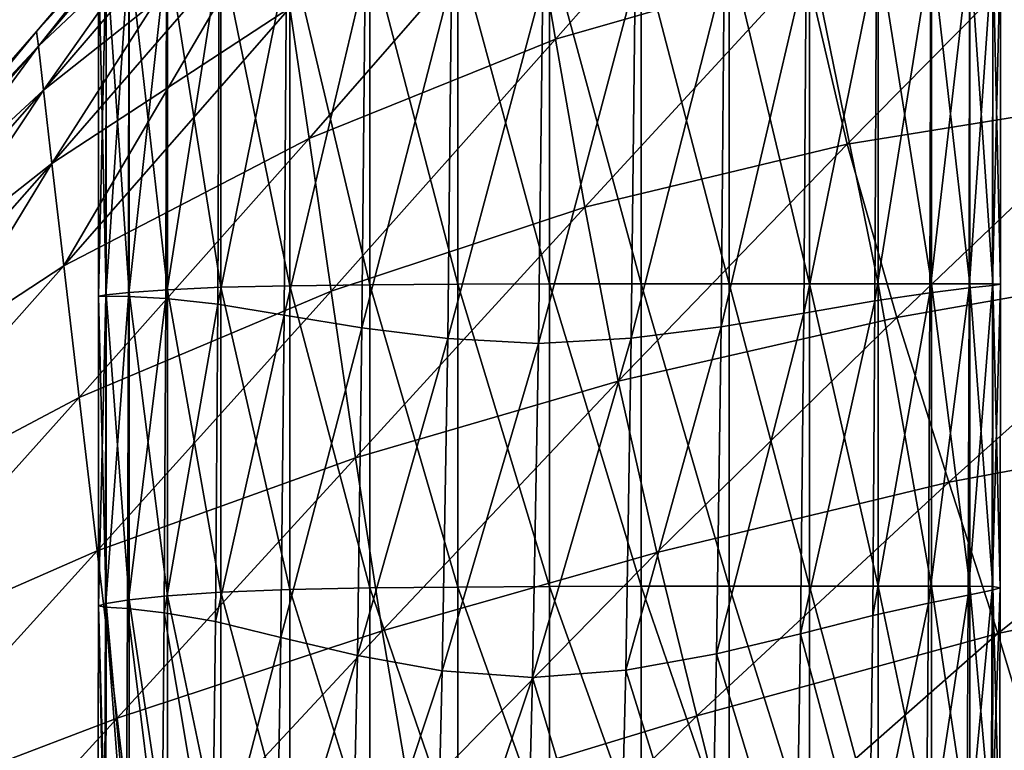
# Model space of a CAD drawing. Extents: x -0.96 to 0.96, y -0.57 to 2.63.
# Tile 94 of 148: x -0.26 to -0.12, y 1.4 to 1.5. Entities that reach past the tile are written whole.
import ezdxf

# ---------------------------------------------------------------- set-up
doc = ezdxf.new("R2010")
doc.units = 0
doc.layers.add('Brakiri_Cruiser_Main_Texture', color=7, linetype='CONTINUOUS')

msp = doc.modelspace()

# ---------------------------------------------------------------- linework, layer by layer
at = {"layer": 'Brakiri_Cruiser_Main_Texture'}
for points in [[(-0.224515, 1.526065, -0.437898), (-0.253184, 1.494628, -0.447519), (-0.224933, 1.527921, -0.449186)], [(-0.224933, 1.527921, -0.449186), (-0.253184, 1.494628, -0.447519), (-0.252908, 1.492692, -0.458813)], [(-0.224933, 1.527921, -0.449186), (-0.252908, 1.492692, -0.458813), (-0.224515, 1.526065, -0.460566)], [(-0.224515, 1.526065, -0.437898), (-0.252908, 1.492692, -0.436271), (-0.253184, 1.494628, -0.447519)], [(-0.223393, 1.520459, -0.427123), (-0.252908, 1.492692, -0.436271), (-0.224515, 1.526065, -0.437898)], [(-0.224515, 1.526065, -0.460566), (-0.252908, 1.492692, -0.458813), (-0.252238, 1.486823, -0.469639)], [(-0.224515, 1.526065, -0.460566), (-0.252238, 1.486823, -0.469639), (-0.223393, 1.520459, -0.471523)], [(-0.155663, 1.5259, -0.511216), (-0.187663, 1.514002, -0.500913), (-0.184195, 1.49359, -0.505469)], [(-0.155663, 1.5259, -0.406404), (-0.184195, 1.49359, -0.4015), (-0.187663, 1.514002, -0.405982)], [(-0.150956, 1.503155, -0.513791), (-0.155663, 1.5259, -0.511216), (-0.184195, 1.49359, -0.505469)], [(-0.150956, 1.503155, -0.403859), (-0.184195, 1.49359, -0.4015), (-0.155663, 1.5259, -0.406404)], [(-0.223393, 1.520459, -0.427123), (-0.252238, 1.486823, -0.425492), (-0.252908, 1.492692, -0.436271)], [(-0.221699, 1.511067, -0.417287), (-0.252238, 1.486823, -0.425492), (-0.223393, 1.520459, -0.427123)], [(-0.223393, 1.520459, -0.471523), (-0.252238, 1.486823, -0.469639), (-0.251128, 1.47707, -0.479526)], [(-0.223393, 1.520459, -0.471523), (-0.251128, 1.47707, -0.479526), (-0.221699, 1.511067, -0.481543)], [(-0.187663, 1.514002, -0.500913), (-0.219523, 1.497763, -0.490093), (-0.216953, 1.480422, -0.496641)], [(-0.187663, 1.514002, -0.405982), (-0.216953, 1.480422, -0.402384), (-0.219523, 1.497763, -0.408877)], [(-0.184195, 1.49359, -0.505469), (-0.187663, 1.514002, -0.500913), (-0.216953, 1.480422, -0.496641)], [(-0.184195, 1.49359, -0.4015), (-0.216953, 1.480422, -0.402384), (-0.187663, 1.514002, -0.405982)], [(-0.221699, 1.511067, -0.417287), (-0.251128, 1.47707, -0.41565), (-0.252238, 1.486823, -0.425492)], [(-0.219523, 1.497763, -0.408877), (-0.251128, 1.47707, -0.41565), (-0.221699, 1.511067, -0.417287)], [(-0.221699, 1.511067, -0.481543), (-0.251128, 1.47707, -0.479526), (-0.249534, 1.463484, -0.488008)], [(-0.221699, 1.511067, -0.481543), (-0.249534, 1.463484, -0.488008), (-0.219523, 1.497763, -0.490093)], [(-0.11652, 1.508969, -0.520945), (-0.150956, 1.503155, -0.513791), (-0.145443, 1.479661, -0.514545)], [(-0.11652, 1.508969, -0.408633), (-0.145443, 1.479661, -0.402992), (-0.150956, 1.503155, -0.403859)], [(-0.10841, 1.485632, -0.519986), (-0.11652, 1.508969, -0.520945), (-0.145443, 1.479661, -0.514545)], [(-0.10841, 1.485632, -0.409136), (-0.145443, 1.479661, -0.402992), (-0.11652, 1.508969, -0.408633)], [(-0.243915, 1.504941, 0.45125), (-0.243943, 1.459433, 0.45125), (-0.244931, 1.459442, 0.44)], [(-0.243915, 1.504941, 0.45125), (-0.244931, 1.459442, 0.44), (-0.244922, 1.504892, 0.44)], [(-0.244922, 1.504892, 0.44), (-0.244931, 1.459442, 0.44), (-0.243906, 1.459628, 0.42875)], [(-0.244922, 1.504892, 0.44), (-0.243906, 1.459628, 0.42875), (-0.243906, 1.50499, 0.42875)], [(-0.240896, 1.50499, 0.462031), (-0.240959, 1.459394, 0.462031), (-0.243943, 1.459433, 0.45125)], [(-0.240896, 1.50499, 0.462031), (-0.243943, 1.459433, 0.45125), (-0.243915, 1.504941, 0.45125)], [(-0.243906, 1.50499, 0.42875), (-0.240859, 1.459931, 0.417969), (-0.240859, 1.505185, 0.417969)], [(-0.243906, 1.50499, 0.42875), (-0.243906, 1.459628, 0.42875), (-0.240859, 1.459931, 0.417969)], [(-0.235881, 1.504883, 0.471875), (-0.240959, 1.459394, 0.462031), (-0.240896, 1.50499, 0.462031)], [(-0.235881, 1.504883, 0.471875), (-0.235999, 1.45912, 0.471875), (-0.240959, 1.459394, 0.462031)], [(-0.240859, 1.505185, 0.417969), (-0.235781, 1.460292, 0.408125), (-0.235781, 1.50542, 0.408125)], [(-0.240859, 1.505185, 0.417969), (-0.240859, 1.459931, 0.417969), (-0.235781, 1.460292, 0.408125)], [(-0.22889, 1.504463, 0.480313), (-0.235999, 1.45912, 0.471875), (-0.235881, 1.504883, 0.471875)], [(-0.235781, 1.50542, 0.408125), (-0.228672, 1.460624, 0.399687), (-0.228672, 1.505635, 0.399687)], [(-0.235781, 1.50542, 0.408125), (-0.235781, 1.460292, 0.408125), (-0.228672, 1.460624, 0.399687)], [(-0.228672, 1.505635, 0.399687), (-0.219531, 1.460839, 0.393125), (-0.219531, 1.505771, 0.393125)], [(-0.228672, 1.505635, 0.399687), (-0.228672, 1.460624, 0.399687), (-0.219531, 1.460839, 0.393125)], [(-0.219531, 1.505771, 0.393125), (-0.208867, 1.460966, 0.388438), (-0.208867, 1.505849, 0.388437)], [(-0.219531, 1.505771, 0.393125), (-0.219531, 1.460839, 0.393125), (-0.208867, 1.460966, 0.388438)], [(-0.208867, 1.505849, 0.388437), (-0.197187, 1.461034, 0.385625), (-0.197187, 1.505889, 0.385625)], [(-0.208867, 1.505849, 0.388437), (-0.208867, 1.460966, 0.388438), (-0.197187, 1.461034, 0.385625)], [(-0.197187, 1.505889, 0.385625), (-0.185, 1.461064, 0.384687), (-0.185, 1.505908, 0.384687)], [(-0.197187, 1.505889, 0.385625), (-0.197187, 1.461034, 0.385625), (-0.185, 1.461064, 0.384687)], [(-0.185, 1.505908, 0.384687), (-0.185, 1.461064, 0.384687), (-0.172812, 1.461073, 0.385625)], [(-0.185, 1.505908, 0.384687), (-0.172812, 1.461073, 0.385625), (-0.172812, 1.505898, 0.385625)], [(-0.172812, 1.505898, 0.385625), (-0.172812, 1.461073, 0.385625), (-0.161133, 1.461073, 0.388438)], [(-0.172812, 1.505898, 0.385625), (-0.161133, 1.461073, 0.388438), (-0.161133, 1.505889, 0.388437)], [(-0.161133, 1.505889, 0.388437), (-0.161133, 1.461073, 0.388438), (-0.150469, 1.461073, 0.393125)], [(-0.161133, 1.505889, 0.388437), (-0.150469, 1.461073, 0.393125), (-0.150469, 1.505879, 0.393125)], [(-0.150469, 1.505879, 0.393125), (-0.150469, 1.461073, 0.393125), (-0.141328, 1.461073, 0.399687)], [(-0.150469, 1.505879, 0.393125), (-0.141328, 1.461073, 0.399687), (-0.141328, 1.505869, 0.399687)], [(-0.134319, 1.505332, 0.471875), (-0.134436, 1.459901, 0.471875), (-0.141745, 1.458827, 0.480313)], [(-0.134319, 1.505332, 0.471875), (-0.141745, 1.458827, 0.480313), (-0.141546, 1.504697, 0.480313)], [(-0.141328, 1.505869, 0.399687), (-0.141328, 1.461073, 0.399687), (-0.134219, 1.461073, 0.408125)], [(-0.141328, 1.505869, 0.399687), (-0.134219, 1.461073, 0.408125), (-0.134219, 1.505869, 0.408125)], [(-0.129177, 1.505674, 0.462031), (-0.12924, 1.460536, 0.462031), (-0.134436, 1.459901, 0.471875)], [(-0.129177, 1.505674, 0.462031), (-0.134436, 1.459901, 0.471875), (-0.134319, 1.505332, 0.471875)], [(-0.134219, 1.505869, 0.408125), (-0.134219, 1.461073, 0.408125), (-0.129141, 1.461073, 0.417969)], [(-0.134219, 1.505869, 0.408125), (-0.129141, 1.461073, 0.417969), (-0.129141, 1.505869, 0.417969)], [(-0.126103, 1.50582, 0.45125), (-0.12613, 1.460878, 0.45125), (-0.12924, 1.460536, 0.462031)], [(-0.126103, 1.50582, 0.45125), (-0.12924, 1.460536, 0.462031), (-0.129177, 1.505674, 0.462031)], [(-0.129141, 1.505869, 0.417969), (-0.129141, 1.461073, 0.417969), (-0.126094, 1.461073, 0.42875)], [(-0.129141, 1.505869, 0.417969), (-0.126094, 1.461073, 0.42875), (-0.126094, 1.505869, 0.42875)], [(-0.125078, 1.505869, 0.44), (-0.125087, 1.461024, 0.44), (-0.12613, 1.460878, 0.45125)], [(-0.125078, 1.505869, 0.44), (-0.12613, 1.460878, 0.45125), (-0.126103, 1.50582, 0.45125)], [(-0.126094, 1.505869, 0.42875), (-0.126094, 1.461073, 0.42875), (-0.125087, 1.461024, 0.44)], [(-0.126094, 1.505869, 0.42875), (-0.125087, 1.461024, 0.44), (-0.125078, 1.505869, 0.44)], [(-0.22889, 1.504463, 0.480313), (-0.229089, 1.458378, 0.480313), (-0.235999, 1.45912, 0.471875)], [(-0.229089, 1.458378, 0.480313), (-0.22889, 1.504463, 0.480313), (-0.219948, 1.503515, 0.486875)], [(-0.229089, 1.458378, 0.480313), (-0.219948, 1.503515, 0.486875), (-0.220257, 1.456933, 0.486875)], [(-0.220257, 1.456933, 0.486875), (-0.219948, 1.503515, 0.486875), (-0.209502, 1.502412, 0.491563)], [(-0.162194, 1.455361, 0.491562), (-0.161768, 1.502451, 0.491563), (-0.150886, 1.503623, 0.486875)], [(-0.162194, 1.455361, 0.491562), (-0.150886, 1.503623, 0.486875), (-0.151194, 1.457167, 0.486875)], [(-0.151194, 1.457167, 0.486875), (-0.150886, 1.503623, 0.486875), (-0.141546, 1.504697, 0.480313)], [(-0.151194, 1.457167, 0.486875), (-0.141546, 1.504697, 0.480313), (-0.141745, 1.458827, 0.480313)], [(-0.220257, 1.456933, 0.486875), (-0.209502, 1.502412, 0.491563), (-0.209928, 1.455253, 0.491562)], [(-0.209928, 1.455253, 0.491562), (-0.209502, 1.502412, 0.491563), (-0.198004, 1.501465, 0.494375)], [(-0.150956, 1.503155, -0.513791), (-0.184195, 1.49359, -0.505469), (-0.180306, 1.471261, -0.508116)], [(-0.150956, 1.503155, -0.403859), (-0.180306, 1.471261, -0.398859), (-0.184195, 1.49359, -0.4015)], [(-0.145443, 1.479661, -0.514545), (-0.150956, 1.503155, -0.513791), (-0.180306, 1.471261, -0.508116)], [(-0.145443, 1.479661, -0.402992), (-0.180306, 1.471261, -0.398859), (-0.150956, 1.503155, -0.403859)], [(-0.174155, 1.453847, 0.494375), (-0.173629, 1.501474, 0.494375), (-0.161768, 1.502451, 0.491563)], [(-0.174155, 1.453847, 0.494375), (-0.161768, 1.502451, 0.491563), (-0.162194, 1.455361, 0.491562)], [(-0.209928, 1.455253, 0.491562), (-0.198004, 1.501465, 0.494375), (-0.19853, 1.453808, 0.494375)], [(-0.19853, 1.453808, 0.494375), (-0.198004, 1.501465, 0.494375), (-0.185907, 1.500986, 0.495313)], [(-0.19853, 1.453808, 0.494375), (-0.185907, 1.500986, 0.495313), (-0.186469, 1.453153, 0.495313)], [(-0.186469, 1.453153, 0.495313), (-0.185907, 1.500986, 0.495313), (-0.173629, 1.501474, 0.494375)], [(-0.186469, 1.453153, 0.495313), (-0.173629, 1.501474, 0.494375), (-0.174155, 1.453847, 0.494375)], [(-0.219523, 1.497763, -0.408877), (-0.249534, 1.463484, -0.407214), (-0.251128, 1.47707, -0.41565)], [(-0.216953, 1.480422, -0.496641), (-0.219523, 1.497763, -0.490093), (-0.249534, 1.463484, -0.488008)], [(-0.216953, 1.480422, -0.402384), (-0.249534, 1.463484, -0.407214), (-0.219523, 1.497763, -0.408877)], [(-0.252908, 1.492692, -0.436271), (-0.28311, 1.460337, -0.448437), (-0.253184, 1.494628, -0.447519)], [(-0.253184, 1.494628, -0.447519), (-0.28311, 1.460337, -0.448437), (-0.282979, 1.458322, -0.459687)], [(-0.253184, 1.494628, -0.447519), (-0.282979, 1.458322, -0.459687), (-0.252908, 1.492692, -0.458813)], [(-0.184195, 1.49359, -0.505469), (-0.216953, 1.480422, -0.496641), (-0.214032, 1.460127, -0.50125)], [(-0.184195, 1.49359, -0.4015), (-0.214032, 1.460127, -0.397787), (-0.216953, 1.480422, -0.402384)], [(-0.180306, 1.471261, -0.508116), (-0.184195, 1.49359, -0.505469), (-0.214032, 1.460127, -0.50125)], [(-0.180306, 1.471261, -0.398859), (-0.214032, 1.460127, -0.397787), (-0.184195, 1.49359, -0.4015)], [(-0.252908, 1.492692, -0.436271), (-0.282979, 1.458322, -0.437187), (-0.28311, 1.460337, -0.448437)], [(-0.252238, 1.486823, -0.425492), (-0.282979, 1.458322, -0.437187), (-0.252908, 1.492692, -0.436271)], [(-0.252908, 1.492692, -0.458813), (-0.282979, 1.458322, -0.459687), (-0.282561, 1.452301, -0.470469)], [(-0.252908, 1.492692, -0.458813), (-0.282561, 1.452301, -0.470469), (-0.252238, 1.486823, -0.469639)], [(-0.252238, 1.486823, -0.425492), (-0.282561, 1.452301, -0.426406), (-0.282979, 1.458322, -0.437187)], [(-0.251128, 1.47707, -0.41565), (-0.282561, 1.452301, -0.426406), (-0.252238, 1.486823, -0.425492)], [(-0.252238, 1.486823, -0.469639), (-0.282561, 1.452301, -0.470469), (-0.281836, 1.4423, -0.480312)], [(-0.252238, 1.486823, -0.469639), (-0.281836, 1.4423, -0.480312), (-0.251128, 1.47707, -0.479526)], [(-0.10841, 1.485632, -0.519986), (-0.145443, 1.479661, -0.514545), (-0.138851, 1.456632, -0.513603)], [(-0.10841, 1.485632, -0.409136), (-0.138851, 1.456632, -0.403672), (-0.145443, 1.479661, -0.402992)], [(-0.099821, 1.463469, -0.517211), (-0.10841, 1.485632, -0.519986), (-0.138851, 1.456632, -0.513603)], [(-0.099821, 1.463469, -0.411236), (-0.138851, 1.456632, -0.403672), (-0.10841, 1.485632, -0.409136)], [(-0.216953, 1.480422, -0.496641), (-0.249534, 1.463484, -0.488008), (-0.247524, 1.445963, -0.494551)], [(-0.216953, 1.480422, -0.402384), (-0.247524, 1.445963, -0.400674), (-0.249534, 1.463484, -0.407214)], [(-0.214032, 1.460127, -0.50125), (-0.216953, 1.480422, -0.496641), (-0.247524, 1.445963, -0.494551)], [(-0.214032, 1.460127, -0.397787), (-0.247524, 1.445963, -0.400674), (-0.216953, 1.480422, -0.402384)], [(-0.145443, 1.479661, -0.514545), (-0.180306, 1.471261, -0.508116), (-0.175882, 1.448165, -0.508947)], [(-0.145443, 1.479661, -0.402992), (-0.175882, 1.448165, -0.397984), (-0.180306, 1.471261, -0.398859)], [(-0.138851, 1.456632, -0.513603), (-0.145443, 1.479661, -0.514545), (-0.175882, 1.448165, -0.508947)], [(-0.138851, 1.456632, -0.403672), (-0.175882, 1.448165, -0.397984), (-0.145443, 1.479661, -0.402992)], [(-0.251128, 1.47707, -0.41565), (-0.281836, 1.4423, -0.416562), (-0.282561, 1.452301, -0.426406)], [(-0.249534, 1.463484, -0.407214), (-0.281836, 1.4423, -0.416562), (-0.251128, 1.47707, -0.41565)], [(-0.251128, 1.47707, -0.479526), (-0.281836, 1.4423, -0.480312), (-0.280737, 1.428393, -0.48875)], [(-0.251128, 1.47707, -0.479526), (-0.280737, 1.428393, -0.48875), (-0.249534, 1.463484, -0.488008)], [(-0.180306, 1.471261, -0.508116), (-0.214032, 1.460127, -0.50125), (-0.210804, 1.437965, -0.503984)], [(-0.180306, 1.471261, -0.398859), (-0.210804, 1.437965, -0.395066), (-0.214032, 1.460127, -0.397787)], [(-0.175882, 1.448165, -0.508947), (-0.180306, 1.471261, -0.508116), (-0.210804, 1.437965, -0.503984)], [(-0.175882, 1.448165, -0.397984), (-0.210804, 1.437965, -0.395066), (-0.180306, 1.471261, -0.398859)], [(-0.249534, 1.463484, -0.407214), (-0.280737, 1.428393, -0.408125), (-0.281836, 1.4423, -0.416562)], [(-0.247524, 1.445963, -0.494551), (-0.249534, 1.463484, -0.488008), (-0.280737, 1.428393, -0.48875)], [(-0.247524, 1.445963, -0.400674), (-0.280737, 1.428393, -0.408125), (-0.249534, 1.463484, -0.407214)], [(-0.099821, 1.463469, -0.517211), (-0.138851, 1.456632, -0.513603), (-0.131927, 1.434729, -0.510845)], [(-0.099821, 1.463469, -0.411236), (-0.131927, 1.434729, -0.406033), (-0.138851, 1.456632, -0.403672)], [(-0.090498, 1.442448, -0.512463), (-0.099821, 1.463469, -0.517211), (-0.131927, 1.434729, -0.510845)], [(-0.090498, 1.442448, -0.414961), (-0.131927, 1.434729, -0.406033), (-0.099821, 1.463469, -0.411236)], [(-0.235781, 1.460292, 0.408125), (-0.228672, 1.42011, 0.399687), (-0.228672, 1.460624, 0.399687)], [(-0.228672, 1.460624, 0.399687), (-0.219531, 1.420442, 0.393125), (-0.219531, 1.460839, 0.393125)], [(-0.228672, 1.460624, 0.399687), (-0.228672, 1.42011, 0.399687), (-0.219531, 1.420442, 0.393125)], [(-0.219531, 1.460839, 0.393125), (-0.208867, 1.420657, 0.388437), (-0.208867, 1.460966, 0.388438)], [(-0.219531, 1.460839, 0.393125), (-0.219531, 1.420442, 0.393125), (-0.208867, 1.420657, 0.388437)], [(-0.208867, 1.460966, 0.388438), (-0.197187, 1.420784, 0.385625), (-0.197187, 1.461034, 0.385625)], [(-0.208867, 1.460966, 0.388438), (-0.208867, 1.420657, 0.388437), (-0.197187, 1.420784, 0.385625)], [(-0.197187, 1.461034, 0.385625), (-0.185, 1.420852, 0.384687), (-0.185, 1.461064, 0.384687)], [(-0.197187, 1.461034, 0.385625), (-0.197187, 1.420784, 0.385625), (-0.185, 1.420852, 0.384687)], [(-0.185, 1.461064, 0.384687), (-0.172812, 1.420882, 0.385625), (-0.172812, 1.461073, 0.385625)], [(-0.185, 1.461064, 0.384687), (-0.185, 1.420852, 0.384687), (-0.172812, 1.420882, 0.385625)], [(-0.172812, 1.461073, 0.385625), (-0.172812, 1.420882, 0.385625), (-0.161133, 1.420891, 0.388437)], [(-0.172812, 1.461073, 0.385625), (-0.161133, 1.420891, 0.388437), (-0.161133, 1.461073, 0.388438)], [(-0.161133, 1.461073, 0.388438), (-0.161133, 1.420891, 0.388437), (-0.150469, 1.420891, 0.393125)], [(-0.161133, 1.461073, 0.388438), (-0.150469, 1.420891, 0.393125), (-0.150469, 1.461073, 0.393125)], [(-0.150469, 1.461073, 0.393125), (-0.150469, 1.420891, 0.393125), (-0.141328, 1.420891, 0.399687)], [(-0.150469, 1.461073, 0.393125), (-0.141328, 1.420891, 0.399687), (-0.141328, 1.461073, 0.399687)], [(-0.141328, 1.461073, 0.399687), (-0.141328, 1.420891, 0.399687), (-0.134219, 1.420891, 0.408125)], [(-0.141328, 1.461073, 0.399687), (-0.134219, 1.420891, 0.408125), (-0.134219, 1.461073, 0.408125)], [(-0.12924, 1.460536, 0.462031), (-0.129358, 1.419719, 0.462031), (-0.134636, 1.418645, 0.471875)], [(-0.12924, 1.460536, 0.462031), (-0.134636, 1.418645, 0.471875), (-0.134436, 1.459901, 0.471875)], [(-0.134219, 1.461073, 0.408125), (-0.134219, 1.420891, 0.408125), (-0.129141, 1.420891, 0.417969)], [(-0.134219, 1.461073, 0.408125), (-0.129141, 1.420891, 0.417969), (-0.129141, 1.461073, 0.417969)], [(-0.12613, 1.460878, 0.45125), (-0.126193, 1.420354, 0.45125), (-0.129358, 1.419719, 0.462031)], [(-0.12613, 1.460878, 0.45125), (-0.129358, 1.419719, 0.462031), (-0.12924, 1.460536, 0.462031)], [(-0.129141, 1.461073, 0.417969), (-0.129141, 1.420891, 0.417969), (-0.126103, 1.420842, 0.42875)], [(-0.129141, 1.461073, 0.417969), (-0.126103, 1.420842, 0.42875), (-0.126094, 1.461073, 0.42875)], [(-0.125087, 1.461024, 0.44), (-0.125114, 1.420696, 0.44), (-0.126193, 1.420354, 0.45125)], [(-0.125087, 1.461024, 0.44), (-0.126193, 1.420354, 0.45125), (-0.12613, 1.460878, 0.45125)], [(-0.126094, 1.461073, 0.42875), (-0.126103, 1.420842, 0.42875), (-0.125114, 1.420696, 0.44)], [(-0.126094, 1.461073, 0.42875), (-0.125114, 1.420696, 0.44), (-0.125087, 1.461024, 0.44)], [(-0.214032, 1.460127, -0.50125), (-0.247524, 1.445963, -0.494551), (-0.245119, 1.425604, -0.499219)], [(-0.214032, 1.460127, -0.397787), (-0.245119, 1.425604, -0.396009), (-0.247524, 1.445963, -0.400674)], [(-0.210804, 1.437965, -0.503984), (-0.214032, 1.460127, -0.50125), (-0.245119, 1.425604, -0.499219)], [(-0.210804, 1.437965, -0.395066), (-0.245119, 1.425604, -0.396009), (-0.214032, 1.460127, -0.397787)], [(-0.243943, 1.459433, 0.45125), (-0.244958, 1.418274, 0.44), (-0.244931, 1.459442, 0.44)], [(-0.244931, 1.459442, 0.44), (-0.244958, 1.418274, 0.44), (-0.243915, 1.418616, 0.42875)], [(-0.243943, 1.459433, 0.45125), (-0.244006, 1.418128, 0.45125), (-0.244958, 1.418274, 0.44)], [(-0.244931, 1.459442, 0.44), (-0.243915, 1.418616, 0.42875), (-0.243906, 1.459628, 0.42875)], [(-0.240959, 1.459394, 0.462031), (-0.244006, 1.418128, 0.45125), (-0.243943, 1.459433, 0.45125)], [(-0.240959, 1.459394, 0.462031), (-0.241077, 1.417922, 0.462031), (-0.244006, 1.418128, 0.45125)], [(-0.243906, 1.459628, 0.42875), (-0.243915, 1.418616, 0.42875), (-0.240859, 1.419094, 0.417969)], [(-0.243906, 1.459628, 0.42875), (-0.240859, 1.419094, 0.417969), (-0.240859, 1.459931, 0.417969)], [(-0.235999, 1.45912, 0.471875), (-0.241077, 1.417922, 0.462031), (-0.240959, 1.459394, 0.462031)], [(-0.235999, 1.45912, 0.471875), (-0.236198, 1.417376, 0.471875), (-0.241077, 1.417922, 0.462031)], [(-0.240859, 1.459931, 0.417969), (-0.235781, 1.419622, 0.408125), (-0.235781, 1.460292, 0.408125)], [(-0.240859, 1.459931, 0.417969), (-0.240859, 1.419094, 0.417969), (-0.235781, 1.419622, 0.408125)], [(-0.229089, 1.458378, 0.480313), (-0.236198, 1.417376, 0.471875), (-0.235999, 1.45912, 0.471875)], [(-0.235781, 1.460292, 0.408125), (-0.235781, 1.419622, 0.408125), (-0.228672, 1.42011, 0.399687)], [(-0.134436, 1.459901, 0.471875), (-0.134636, 1.418645, 0.471875), (-0.142054, 1.416985, 0.480313)], [(-0.134436, 1.459901, 0.471875), (-0.142054, 1.416985, 0.480313), (-0.141745, 1.458827, 0.480313)], [(-0.229089, 1.458378, 0.480313), (-0.229397, 1.416204, 0.480313), (-0.236198, 1.417376, 0.471875)], [(-0.229397, 1.416204, 0.480313), (-0.229089, 1.458378, 0.480313), (-0.220257, 1.456933, 0.486875)], [(-0.151648, 1.414544, 0.486875), (-0.151194, 1.457167, 0.486875), (-0.141745, 1.458827, 0.480313)], [(-0.151648, 1.414544, 0.486875), (-0.141745, 1.458827, 0.480313), (-0.142054, 1.416985, 0.480313)], [(-0.229397, 1.416204, 0.480313), (-0.220257, 1.456933, 0.486875), (-0.22071, 1.414094, 0.486875)], [(-0.22071, 1.414094, 0.486875), (-0.220257, 1.456933, 0.486875), (-0.209928, 1.455253, 0.491562)], [(-0.138851, 1.456632, -0.513603), (-0.175882, 1.448165, -0.508947), (-0.170738, 1.425379, -0.508022)], [(-0.138851, 1.456632, -0.403672), (-0.170738, 1.425379, -0.398766), (-0.175882, 1.448165, -0.397984)], [(-0.131927, 1.434729, -0.510845), (-0.138851, 1.456632, -0.513603), (-0.170738, 1.425379, -0.508022)], [(-0.131927, 1.434729, -0.406033), (-0.170738, 1.425379, -0.398766), (-0.138851, 1.456632, -0.403672)], [(-0.162801, 1.411907, 0.491563), (-0.162194, 1.455361, 0.491562), (-0.151194, 1.457167, 0.486875)], [(-0.162801, 1.411907, 0.491563), (-0.151194, 1.457167, 0.486875), (-0.151648, 1.414544, 0.486875)], [(-0.22071, 1.414094, 0.486875), (-0.209928, 1.455253, 0.491562), (-0.210536, 1.411673, 0.491563)], [(-0.210536, 1.411673, 0.491563), (-0.209928, 1.455253, 0.491562), (-0.19853, 1.453808, 0.494375)], [(-0.17488, 1.409749, 0.494375), (-0.174155, 1.453847, 0.494375), (-0.162194, 1.455361, 0.491562)], [(-0.17488, 1.409749, 0.494375), (-0.162194, 1.455361, 0.491562), (-0.162801, 1.411907, 0.491563)], [(-0.210536, 1.411673, 0.491563), (-0.19853, 1.453808, 0.494375), (-0.199255, 1.409651, 0.494375)], [(-0.199255, 1.409651, 0.494375), (-0.19853, 1.453808, 0.494375), (-0.186469, 1.453153, 0.495313)], [(-0.187249, 1.408743, 0.495313), (-0.186469, 1.453153, 0.495313), (-0.174155, 1.453847, 0.494375)], [(-0.187249, 1.408743, 0.495313), (-0.174155, 1.453847, 0.494375), (-0.17488, 1.409749, 0.494375)], [(-0.199255, 1.409651, 0.494375), (-0.186469, 1.453153, 0.495313), (-0.187249, 1.408743, 0.495313)], [(-0.175882, 1.448165, -0.508947), (-0.210804, 1.437965, -0.503984), (-0.207242, 1.414946, -0.504873)], [(-0.175882, 1.448165, -0.397984), (-0.207242, 1.414946, -0.394164), (-0.210804, 1.437965, -0.395066)], [(-0.170738, 1.425379, -0.508022), (-0.175882, 1.448165, -0.508947), (-0.207242, 1.414946, -0.504873)], [(-0.170738, 1.425379, -0.398766), (-0.207242, 1.414946, -0.394164), (-0.175882, 1.448165, -0.397984)], [(-0.247524, 1.445963, -0.494551), (-0.280737, 1.428393, -0.48875), (-0.279199, 1.410655, -0.495312)], [(-0.247524, 1.445963, -0.400674), (-0.279199, 1.410655, -0.401562), (-0.280737, 1.428393, -0.408125)], [(-0.245119, 1.425604, -0.499219), (-0.247524, 1.445963, -0.494551), (-0.279199, 1.410655, -0.495312)], [(-0.245119, 1.425604, -0.396009), (-0.279199, 1.410655, -0.401562), (-0.247524, 1.445963, -0.400674)], [(-0.090498, 1.442448, -0.512463), (-0.131927, 1.434729, -0.510845), (-0.12542, 1.414611, -0.506153)], [(-0.090498, 1.442448, -0.414961), (-0.12542, 1.414612, -0.410209), (-0.131927, 1.434729, -0.406033)], [(-0.082617, 1.423704, -0.505543), (-0.090498, 1.442448, -0.512463), (-0.12542, 1.414611, -0.506153)], [(-0.082617, 1.423704, -0.420602), (-0.12542, 1.414612, -0.410209), (-0.090498, 1.442448, -0.414961)], [(-0.210804, 1.437965, -0.503984), (-0.245119, 1.425604, -0.499219), (-0.24245, 1.403354, -0.502012)], [(-0.210804, 1.437965, -0.395066), (-0.24245, 1.403354, -0.39322), (-0.245119, 1.425604, -0.396009)], [(-0.207242, 1.414946, -0.504873), (-0.210804, 1.437965, -0.503984), (-0.24245, 1.403354, -0.502012)], [(-0.207242, 1.414946, -0.394164), (-0.24245, 1.403354, -0.39322), (-0.210804, 1.437965, -0.395066)], [(-0.131927, 1.434729, -0.510845), (-0.170738, 1.425379, -0.508022), (-0.16541, 1.403671, -0.505281)], [(-0.131927, 1.434729, -0.406033), (-0.16541, 1.403671, -0.401312), (-0.170738, 1.425379, -0.398766)], [(-0.12542, 1.414611, -0.506153), (-0.131927, 1.434729, -0.510845), (-0.16541, 1.403671, -0.505281)], [(-0.12542, 1.414612, -0.410209), (-0.16541, 1.403671, -0.401312), (-0.131927, 1.434729, -0.406033)], [(-0.245119, 1.425604, -0.499219), (-0.279199, 1.410655, -0.495312), (-0.277332, 1.390043, -0.5)], [(-0.245119, 1.425604, -0.396009), (-0.277332, 1.390043, -0.396875), (-0.279199, 1.410655, -0.401562)], [(-0.24245, 1.403354, -0.502012), (-0.245119, 1.425604, -0.499219), (-0.277332, 1.390043, -0.5)], [(-0.24245, 1.403354, -0.39322), (-0.277332, 1.390043, -0.396875), (-0.245119, 1.425604, -0.396009)], [(-0.170738, 1.425379, -0.508022), (-0.207242, 1.414946, -0.504873), (-0.20332, 1.392082, -0.503947)], [(-0.170738, 1.425379, -0.398766), (-0.20332, 1.392082, -0.395028), (-0.207242, 1.414946, -0.394164)], [(-0.16541, 1.403671, -0.505281), (-0.170738, 1.425379, -0.508022), (-0.20332, 1.392082, -0.503947)], [(-0.16541, 1.403671, -0.401312), (-0.20332, 1.392082, -0.395028), (-0.170738, 1.425379, -0.398766)], [(-0.082617, 1.423704, -0.505543), (-0.12542, 1.414611, -0.506153), (-0.120088, 1.39692, -0.499378)], [(-0.082617, 1.423704, -0.420602), (-0.120088, 1.39692, -0.416306), (-0.12542, 1.414612, -0.410209)], [(-0.228672, 1.385591, 0.399687), (-0.228672, 1.42011, 0.399687), (-0.235781, 1.419622, 0.408125)], [(-0.219531, 1.38608, 0.393125), (-0.219531, 1.420442, 0.393125), (-0.228672, 1.42011, 0.399687)], [(-0.219531, 1.38608, 0.393125), (-0.228672, 1.42011, 0.399687), (-0.228672, 1.385591, 0.399687)], [(-0.208867, 1.386412, 0.388438), (-0.208867, 1.420657, 0.388437), (-0.219531, 1.420442, 0.393125)], [(-0.208867, 1.386412, 0.388438), (-0.219531, 1.420442, 0.393125), (-0.219531, 1.38608, 0.393125)], [(-0.197187, 1.386626, 0.385625), (-0.197187, 1.420784, 0.385625), (-0.208867, 1.420657, 0.388437)], [(-0.197187, 1.386626, 0.385625), (-0.208867, 1.420657, 0.388437), (-0.208867, 1.386412, 0.388438)], [(-0.185, 1.386753, 0.384687), (-0.185, 1.420852, 0.384687), (-0.197187, 1.420784, 0.385625)], [(-0.185, 1.386753, 0.384687), (-0.197187, 1.420784, 0.385625), (-0.197187, 1.386626, 0.385625)], [(-0.172812, 1.386822, 0.385625), (-0.172812, 1.420882, 0.385625), (-0.185, 1.420852, 0.384687)], [(-0.172812, 1.386822, 0.385625), (-0.185, 1.420852, 0.384687), (-0.185, 1.386753, 0.384687)], [(-0.161133, 1.386851, 0.388438), (-0.161133, 1.420891, 0.388437), (-0.172812, 1.420882, 0.385625)], [(-0.161133, 1.386851, 0.388438), (-0.172812, 1.420882, 0.385625), (-0.172812, 1.386822, 0.385625)], [(-0.150469, 1.386861, 0.393125), (-0.150469, 1.420891, 0.393125), (-0.161133, 1.420891, 0.388437)], [(-0.150469, 1.386861, 0.393125), (-0.161133, 1.420891, 0.388437), (-0.161133, 1.386851, 0.388438)], [(-0.141328, 1.386861, 0.399687), (-0.141328, 1.420891, 0.399687), (-0.150469, 1.420891, 0.393125)], [(-0.141328, 1.386861, 0.399687), (-0.150469, 1.420891, 0.393125), (-0.150469, 1.386861, 0.393125)], [(-0.134219, 1.386861, 0.408125), (-0.134219, 1.420891, 0.408125), (-0.141328, 1.420891, 0.399687)], [(-0.134219, 1.386861, 0.408125), (-0.141328, 1.420891, 0.399687), (-0.141328, 1.386861, 0.399687)], [(-0.12915, 1.386812, 0.417969), (-0.129141, 1.420891, 0.417969), (-0.134219, 1.420891, 0.408125)], [(-0.12915, 1.386812, 0.417969), (-0.134219, 1.420891, 0.408125), (-0.134219, 1.386861, 0.408125)], [(-0.129558, 1.384615, 0.462031), (-0.129358, 1.419719, 0.462031), (-0.126193, 1.420354, 0.45125)], [(-0.129558, 1.384615, 0.462031), (-0.126193, 1.420354, 0.45125), (-0.126311, 1.385689, 0.45125)], [(-0.12613, 1.386665, 0.42875), (-0.129141, 1.420891, 0.417969), (-0.12915, 1.386812, 0.417969)], [(-0.12613, 1.386665, 0.42875), (-0.126103, 1.420842, 0.42875), (-0.129141, 1.420891, 0.417969)], [(-0.126311, 1.385689, 0.45125), (-0.126193, 1.420354, 0.45125), (-0.125114, 1.420696, 0.44)], [(-0.126311, 1.385689, 0.45125), (-0.125114, 1.420696, 0.44), (-0.125178, 1.386324, 0.44)], [(-0.125178, 1.386324, 0.44), (-0.126103, 1.420842, 0.42875), (-0.12613, 1.386665, 0.42875)], [(-0.125178, 1.386324, 0.44), (-0.125114, 1.420696, 0.44), (-0.126103, 1.420842, 0.42875)], [(-0.243943, 1.383423, 0.42875), (-0.243915, 1.418616, 0.42875), (-0.244958, 1.418274, 0.44)], [(-0.240868, 1.384146, 0.417969), (-0.243915, 1.418616, 0.42875), (-0.243943, 1.383423, 0.42875)], [(-0.240868, 1.384146, 0.417969), (-0.240859, 1.419094, 0.417969), (-0.243915, 1.418616, 0.42875)], [(-0.235781, 1.384908, 0.408125), (-0.240859, 1.419094, 0.417969), (-0.240868, 1.384146, 0.417969)], [(-0.235781, 1.384908, 0.408125), (-0.235781, 1.419622, 0.408125), (-0.240859, 1.419094, 0.417969)], [(-0.228672, 1.385591, 0.399687), (-0.235781, 1.419622, 0.408125), (-0.235781, 1.384908, 0.408125)], [(-0.142507, 1.380513, 0.480313), (-0.142054, 1.416985, 0.480313), (-0.134636, 1.418645, 0.471875)], [(-0.142507, 1.380513, 0.480313), (-0.134636, 1.418645, 0.471875), (-0.134944, 1.382955, 0.471875)], [(-0.134944, 1.382955, 0.471875), (-0.134636, 1.418645, 0.471875), (-0.129358, 1.419719, 0.462031)], [(-0.134944, 1.382955, 0.471875), (-0.129358, 1.419719, 0.462031), (-0.129558, 1.384615, 0.462031)], [(-0.244958, 1.418274, 0.44), (-0.244124, 1.382447, 0.45125), (-0.245022, 1.382828, 0.44)], [(-0.243943, 1.383423, 0.42875), (-0.244958, 1.418274, 0.44), (-0.245022, 1.382828, 0.44)], [(-0.244958, 1.418274, 0.44), (-0.244006, 1.418128, 0.45125), (-0.244124, 1.382447, 0.45125)], [(-0.244006, 1.418128, 0.45125), (-0.241277, 1.381949, 0.462031), (-0.244124, 1.382447, 0.45125)], [(-0.244006, 1.418128, 0.45125), (-0.241077, 1.417922, 0.462031), (-0.241277, 1.381949, 0.462031)], [(-0.241077, 1.417922, 0.462031), (-0.236507, 1.381001, 0.471875), (-0.241277, 1.381949, 0.462031)], [(-0.241077, 1.417922, 0.462031), (-0.236198, 1.417376, 0.471875), (-0.236507, 1.381001, 0.471875)], [(-0.236198, 1.417376, 0.471875), (-0.229851, 1.379244, 0.480313), (-0.236507, 1.381001, 0.471875)], [(-0.236198, 1.417376, 0.471875), (-0.229397, 1.416204, 0.480313), (-0.229851, 1.379244, 0.480313)], [(-0.229851, 1.379244, 0.480313), (-0.229397, 1.416204, 0.480313), (-0.22071, 1.414094, 0.486875)], [(-0.151648, 1.414544, 0.486875), (-0.142054, 1.416985, 0.480313), (-0.142507, 1.380513, 0.480313)], [(-0.207242, 1.414946, -0.504873), (-0.24245, 1.403354, -0.502012), (-0.239648, 1.380157, -0.50293)], [(-0.207242, 1.414946, -0.394164), (-0.239648, 1.380157, -0.392305), (-0.24245, 1.403354, -0.39322)], [(-0.20332, 1.392082, -0.503947), (-0.207242, 1.414946, -0.504873), (-0.239648, 1.380157, -0.50293)], [(-0.20332, 1.392082, -0.395028), (-0.239648, 1.380157, -0.392305), (-0.207242, 1.414946, -0.394164)], [(-0.12542, 1.414612, -0.410209), (-0.160444, 1.38379, -0.405705), (-0.16541, 1.403671, -0.401312)], [(-0.12542, 1.414611, -0.506153), (-0.16541, 1.403671, -0.505281), (-0.160444, 1.38379, -0.500636)], [(-0.162801, 1.411907, 0.491563), (-0.151648, 1.414544, 0.486875), (-0.152282, 1.377095, 0.486875)], [(-0.120088, 1.39692, -0.416306), (-0.160444, 1.38379, -0.405705), (-0.12542, 1.414612, -0.410209)], [(-0.120088, 1.39692, -0.499378), (-0.12542, 1.414611, -0.506153), (-0.160444, 1.38379, -0.500636)], [(-0.151648, 1.414544, 0.486875), (-0.142507, 1.380513, 0.480313), (-0.152282, 1.377095, 0.486875)], [(-0.229851, 1.379244, 0.480313), (-0.22071, 1.414094, 0.486875), (-0.221345, 1.376314, 0.486875)], [(-0.221345, 1.376314, 0.486875), (-0.22071, 1.414094, 0.486875), (-0.210536, 1.411673, 0.491563)], [(-0.17488, 1.409749, 0.494375), (-0.162801, 1.411907, 0.491563), (-0.163608, 1.373521, 0.491562)], [(-0.162801, 1.411907, 0.491563), (-0.152282, 1.377095, 0.486875), (-0.163608, 1.373521, 0.491562)], [(-0.221345, 1.376314, 0.486875), (-0.210536, 1.411673, 0.491563), (-0.211343, 1.373081, 0.491562)], [(-0.211343, 1.373081, 0.491562), (-0.210536, 1.411673, 0.491563), (-0.199255, 1.409651, 0.494375)], [(-0.211343, 1.373081, 0.491562), (-0.199255, 1.409651, 0.494375), (-0.200198, 1.370415, 0.494375)], [(-0.200198, 1.370415, 0.494375), (-0.199255, 1.409651, 0.494375), (-0.187249, 1.408743, 0.495313)], [(-0.187249, 1.408743, 0.495313), (-0.17488, 1.409749, 0.494375), (-0.175823, 1.370611, 0.494375)], [(-0.17488, 1.409749, 0.494375), (-0.163608, 1.373521, 0.491562), (-0.175823, 1.370611, 0.494375)], [(-0.200198, 1.370415, 0.494375), (-0.187249, 1.408743, 0.495313), (-0.188246, 1.369273, 0.495313)], [(-0.187249, 1.408743, 0.495313), (-0.175823, 1.370611, 0.494375), (-0.188246, 1.369273, 0.495313)], [(-0.24245, 1.403354, -0.502012), (-0.277332, 1.390043, -0.5), (-0.275244, 1.367516, -0.502812)], [(-0.24245, 1.403354, -0.39322), (-0.275244, 1.367516, -0.394062), (-0.277332, 1.390043, -0.396875)], [(-0.239648, 1.380157, -0.50293), (-0.24245, 1.403354, -0.502012), (-0.275244, 1.367516, -0.502812)], [(-0.239648, 1.380157, -0.392305), (-0.275244, 1.367516, -0.394062), (-0.24245, 1.403354, -0.39322)], [(-0.16541, 1.403671, -0.505281), (-0.20332, 1.392082, -0.503947), (-0.199373, 1.37023, -0.501175)], [(-0.16541, 1.403671, -0.401312), (-0.199373, 1.37023, -0.397712), (-0.20332, 1.392082, -0.395028)], [(-0.160444, 1.38379, -0.500636), (-0.16541, 1.403671, -0.505281), (-0.199373, 1.37023, -0.501175)], [(-0.160444, 1.38379, -0.405705), (-0.199373, 1.37023, -0.397712), (-0.16541, 1.403671, -0.401312)]]:
    msp.add_3dface(points, dxfattribs=at)

doc.saveas('drawing.dxf')
